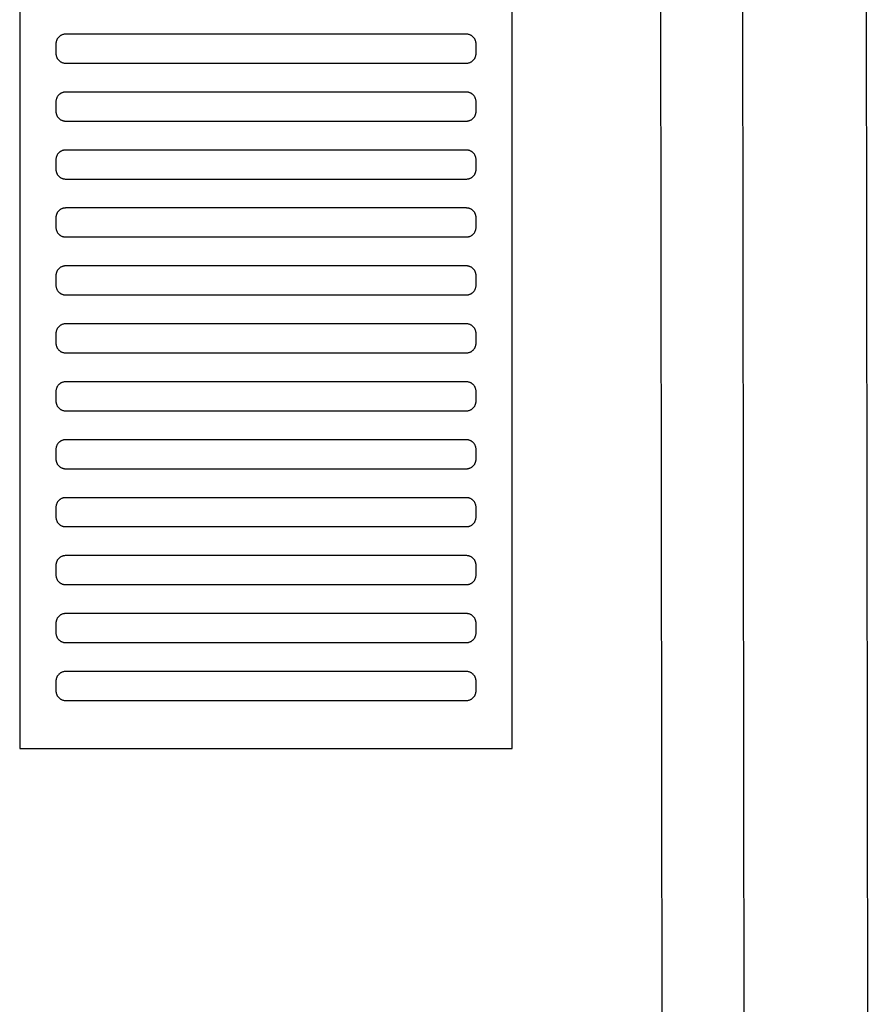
# Model space of a CAD drawing. Header units: millimetres. Extents: x -32221 to 212500, y 31663 to 93766.
# Tile 194 of 256: x 88788 to 88965, y 34672 to 34876. Entities that reach past the tile are written whole.
import ezdxf

# ---------------------------------------------------------------- set-up
doc = ezdxf.new("R2010")
doc.units = ezdxf.units.MM
doc.layers.add('Sciany', color=251, linetype='Continuous')
doc.layers.add('Wyposazenie', color=251, linetype='Continuous')

msp = doc.modelspace()

# ---------------------------------------------------------------- linework, layer by layer
at = {"layer": 'Sciany', "color": 251, "true_color": 0x636466}
for p, q in [((88922.226, 33788.476), (88918.777, 36597.653)), ((88939.284, 33771.459), (88935.662, 36595.368)), ((88964.883, 33745.933), (88961.425, 36590.306))]:
    msp.add_line(p, q, dxfattribs=at)
at = {"layer": 'Wyposazenie', "color": 251, "true_color": 0x636466}
for points in [[(88890.133, 34725.227), (88890.133, 36240.187), (88788.133, 36240.187), (88788.133, 34725.227)], [(88880.633, 34867.187), (88880.736, 34867.19), (88880.837, 34867.197), (88880.937, 34867.21), (88881.035, 34867.228), (88881.132, 34867.25), (88881.227, 34867.277), (88881.32, 34867.308), (88881.411, 34867.344), (88881.499, 34867.384), (88881.586, 34867.429), (88881.669, 34867.477), (88881.75, 34867.529), (88881.829, 34867.585), (88881.904, 34867.644), (88881.977, 34867.707), (88882.047, 34867.773), (88882.113, 34867.843), (88882.176, 34867.915), (88882.235, 34867.991), (88882.291, 34868.069), (88882.343, 34868.15), (88882.391, 34868.234), (88882.435, 34868.32), (88882.475, 34868.409), (88882.511, 34868.5), (88882.543, 34868.593), (88882.57, 34868.687), (88882.592, 34868.784), (88882.61, 34868.883), (88882.622, 34868.983), (88882.63, 34869.084), (88882.633, 34869.187), (88882.633, 34871.187), (88882.63, 34871.29), (88882.622, 34871.391), (88882.61, 34871.491), (88882.592, 34871.59), (88882.57, 34871.686), (88882.543, 34871.781), (88882.511, 34871.874), (88882.475, 34871.965), (88882.435, 34872.054), (88882.391, 34872.14), (88882.343, 34872.224), (88882.291, 34872.305), (88882.235, 34872.383), (88882.176, 34872.459), (88882.113, 34872.531), (88882.047, 34872.601), (88881.977, 34872.667), (88881.904, 34872.73), (88881.829, 34872.789), (88881.75, 34872.845), (88881.669, 34872.897), (88881.586, 34872.945), (88881.499, 34872.99), (88881.411, 34873.03), (88881.32, 34873.065), (88881.227, 34873.097), (88881.132, 34873.124), (88881.035, 34873.146), (88880.937, 34873.164), (88880.837, 34873.177), (88880.736, 34873.184), (88880.633, 34873.187), (88797.633, 34873.187), (88797.53, 34873.184), (88797.428, 34873.177), (88797.328, 34873.164), (88797.23, 34873.146), (88797.133, 34873.124), (88797.038, 34873.097), (88796.945, 34873.065), (88796.855, 34873.03), (88796.766, 34872.99), (88796.68, 34872.945), (88796.596, 34872.897), (88796.515, 34872.845), (88796.436, 34872.789), (88796.361, 34872.73), (88796.288, 34872.667), (88796.219, 34872.601), (88796.153, 34872.531), (88796.09, 34872.459), (88796.03, 34872.383), (88795.975, 34872.305), (88795.922, 34872.224), (88795.874, 34872.14), (88795.83, 34872.054), (88795.79, 34871.965), (88795.754, 34871.874), (88795.723, 34871.781), (88795.696, 34871.686), (88795.673, 34871.59), (88795.656, 34871.491), (88795.643, 34871.391), (88795.635, 34871.29), (88795.633, 34871.187), (88795.633, 34869.187), (88795.635, 34869.084), (88795.643, 34868.983), (88795.656, 34868.883), (88795.673, 34868.784), (88795.696, 34868.687), (88795.723, 34868.593), (88795.754, 34868.5), (88795.79, 34868.409), (88795.83, 34868.32), (88795.874, 34868.234), (88795.922, 34868.15), (88795.975, 34868.069), (88796.03, 34867.991), (88796.09, 34867.915), (88796.153, 34867.843), (88796.219, 34867.773), (88796.288, 34867.707), (88796.361, 34867.644), (88796.436, 34867.585), (88796.515, 34867.529), (88796.596, 34867.477), (88796.68, 34867.429), (88796.766, 34867.384), (88796.855, 34867.344), (88796.945, 34867.308), (88797.038, 34867.277), (88797.133, 34867.25), (88797.23, 34867.228), (88797.328, 34867.21), (88797.428, 34867.197), (88797.53, 34867.19), (88797.633, 34867.187)], [(88880.633, 34855.187), (88880.736, 34855.19), (88880.837, 34855.197), (88880.937, 34855.21), (88881.035, 34855.228), (88881.132, 34855.25), (88881.227, 34855.277), (88881.32, 34855.308), (88881.411, 34855.344), (88881.499, 34855.384), (88881.586, 34855.429), (88881.669, 34855.477), (88881.75, 34855.529), (88881.829, 34855.585), (88881.904, 34855.644), (88881.977, 34855.707), (88882.047, 34855.773), (88882.113, 34855.843), (88882.176, 34855.915), (88882.235, 34855.991), (88882.291, 34856.069), (88882.343, 34856.15), (88882.391, 34856.234), (88882.435, 34856.32), (88882.475, 34856.409), (88882.511, 34856.5), (88882.543, 34856.593), (88882.57, 34856.687), (88882.592, 34856.784), (88882.61, 34856.883), (88882.622, 34856.983), (88882.63, 34857.084), (88882.633, 34857.187), (88882.633, 34859.187), (88882.63, 34859.29), (88882.622, 34859.391), (88882.61, 34859.491), (88882.592, 34859.59), (88882.57, 34859.686), (88882.543, 34859.781), (88882.511, 34859.874), (88882.475, 34859.965), (88882.435, 34860.054), (88882.391, 34860.14), (88882.343, 34860.224), (88882.291, 34860.305), (88882.235, 34860.383), (88882.176, 34860.459), (88882.113, 34860.531), (88882.047, 34860.601), (88881.977, 34860.667), (88881.904, 34860.73), (88881.829, 34860.789), (88881.75, 34860.845), (88881.669, 34860.897), (88881.586, 34860.945), (88881.499, 34860.99), (88881.411, 34861.03), (88881.32, 34861.065), (88881.227, 34861.097), (88881.132, 34861.124), (88881.035, 34861.146), (88880.937, 34861.164), (88880.837, 34861.177), (88880.736, 34861.184), (88880.633, 34861.187), (88797.633, 34861.187), (88797.53, 34861.184), (88797.428, 34861.177), (88797.328, 34861.164), (88797.23, 34861.146), (88797.133, 34861.124), (88797.038, 34861.097), (88796.945, 34861.065), (88796.855, 34861.03), (88796.766, 34860.99), (88796.68, 34860.945), (88796.596, 34860.897), (88796.515, 34860.845), (88796.436, 34860.789), (88796.361, 34860.73), (88796.288, 34860.667), (88796.219, 34860.601), (88796.153, 34860.531), (88796.09, 34860.459), (88796.03, 34860.383), (88795.975, 34860.305), (88795.922, 34860.224), (88795.874, 34860.14), (88795.83, 34860.054), (88795.79, 34859.965), (88795.754, 34859.874), (88795.723, 34859.781), (88795.696, 34859.686), (88795.673, 34859.59), (88795.656, 34859.491), (88795.643, 34859.391), (88795.635, 34859.29), (88795.633, 34859.187), (88795.633, 34857.187), (88795.635, 34857.084), (88795.643, 34856.983), (88795.656, 34856.883), (88795.673, 34856.784), (88795.696, 34856.687), (88795.723, 34856.593), (88795.754, 34856.5), (88795.79, 34856.409), (88795.83, 34856.32), (88795.874, 34856.234), (88795.922, 34856.15), (88795.975, 34856.069), (88796.03, 34855.991), (88796.09, 34855.915), (88796.153, 34855.843), (88796.219, 34855.773), (88796.288, 34855.707), (88796.361, 34855.644), (88796.436, 34855.585), (88796.515, 34855.529), (88796.596, 34855.477), (88796.68, 34855.429), (88796.766, 34855.384), (88796.855, 34855.344), (88796.945, 34855.308), (88797.038, 34855.277), (88797.133, 34855.25), (88797.23, 34855.228), (88797.328, 34855.21), (88797.428, 34855.197), (88797.53, 34855.19), (88797.633, 34855.187)], [(88880.633, 34843.187), (88880.736, 34843.19), (88880.837, 34843.197), (88880.937, 34843.21), (88881.035, 34843.228), (88881.132, 34843.25), (88881.227, 34843.277), (88881.32, 34843.308), (88881.411, 34843.344), (88881.499, 34843.384), (88881.586, 34843.429), (88881.669, 34843.477), (88881.75, 34843.529), (88881.829, 34843.585), (88881.904, 34843.644), (88881.977, 34843.707), (88882.047, 34843.773), (88882.113, 34843.843), (88882.176, 34843.915), (88882.235, 34843.991), (88882.291, 34844.069), (88882.343, 34844.15), (88882.391, 34844.234), (88882.435, 34844.32), (88882.475, 34844.409), (88882.511, 34844.5), (88882.543, 34844.593), (88882.57, 34844.687), (88882.592, 34844.784), (88882.61, 34844.883), (88882.622, 34844.983), (88882.63, 34845.084), (88882.633, 34845.187), (88882.633, 34847.187), (88882.63, 34847.29), (88882.622, 34847.391), (88882.61, 34847.491), (88882.592, 34847.59), (88882.57, 34847.686), (88882.543, 34847.781), (88882.511, 34847.874), (88882.475, 34847.965), (88882.435, 34848.054), (88882.391, 34848.14), (88882.343, 34848.224), (88882.291, 34848.305), (88882.235, 34848.383), (88882.176, 34848.459), (88882.113, 34848.531), (88882.047, 34848.601), (88881.977, 34848.667), (88881.904, 34848.73), (88881.829, 34848.789), (88881.75, 34848.845), (88881.669, 34848.897), (88881.586, 34848.945), (88881.499, 34848.99), (88881.411, 34849.03), (88881.32, 34849.065), (88881.227, 34849.097), (88881.132, 34849.124), (88881.035, 34849.146), (88880.937, 34849.164), (88880.837, 34849.177), (88880.736, 34849.184), (88880.633, 34849.187), (88797.633, 34849.187), (88797.53, 34849.184), (88797.428, 34849.177), (88797.328, 34849.164), (88797.23, 34849.146), (88797.133, 34849.124), (88797.038, 34849.097), (88796.945, 34849.065), (88796.855, 34849.03), (88796.766, 34848.99), (88796.68, 34848.945), (88796.596, 34848.897), (88796.515, 34848.845), (88796.436, 34848.789), (88796.361, 34848.73), (88796.288, 34848.667), (88796.219, 34848.601), (88796.153, 34848.531), (88796.09, 34848.459), (88796.03, 34848.383), (88795.975, 34848.305), (88795.922, 34848.224), (88795.874, 34848.14), (88795.83, 34848.054), (88795.79, 34847.965), (88795.754, 34847.874), (88795.723, 34847.781), (88795.696, 34847.686), (88795.673, 34847.59), (88795.656, 34847.491), (88795.643, 34847.391), (88795.635, 34847.29), (88795.633, 34847.187), (88795.633, 34845.187), (88795.635, 34845.084), (88795.643, 34844.983), (88795.656, 34844.883), (88795.673, 34844.784), (88795.696, 34844.687), (88795.723, 34844.593), (88795.754, 34844.5), (88795.79, 34844.409), (88795.83, 34844.32), (88795.874, 34844.234), (88795.922, 34844.15), (88795.975, 34844.069), (88796.03, 34843.991), (88796.09, 34843.915), (88796.153, 34843.843), (88796.219, 34843.773), (88796.288, 34843.707), (88796.361, 34843.644), (88796.436, 34843.585), (88796.515, 34843.529), (88796.596, 34843.477), (88796.68, 34843.429), (88796.766, 34843.384), (88796.855, 34843.344), (88796.945, 34843.308), (88797.038, 34843.277), (88797.133, 34843.25), (88797.23, 34843.228), (88797.328, 34843.21), (88797.428, 34843.197), (88797.53, 34843.19), (88797.633, 34843.187)], [(88880.633, 34831.187), (88880.736, 34831.19), (88880.837, 34831.197), (88880.937, 34831.21), (88881.035, 34831.228), (88881.132, 34831.25), (88881.227, 34831.277), (88881.32, 34831.308), (88881.411, 34831.344), (88881.499, 34831.384), (88881.586, 34831.429), (88881.669, 34831.477), (88881.75, 34831.529), (88881.829, 34831.585), (88881.904, 34831.644), (88881.977, 34831.707), (88882.047, 34831.773), (88882.113, 34831.843), (88882.176, 34831.915), (88882.235, 34831.991), (88882.291, 34832.069), (88882.343, 34832.15), (88882.391, 34832.234), (88882.435, 34832.32), (88882.475, 34832.409), (88882.511, 34832.5), (88882.543, 34832.593), (88882.57, 34832.687), (88882.592, 34832.784), (88882.61, 34832.883), (88882.622, 34832.983), (88882.63, 34833.084), (88882.633, 34833.187), (88882.633, 34835.187), (88882.63, 34835.29), (88882.622, 34835.391), (88882.61, 34835.491), (88882.592, 34835.59), (88882.57, 34835.686), (88882.543, 34835.781), (88882.511, 34835.874), (88882.475, 34835.965), (88882.435, 34836.054), (88882.391, 34836.14), (88882.343, 34836.224), (88882.291, 34836.305), (88882.235, 34836.383), (88882.176, 34836.459), (88882.113, 34836.531), (88882.047, 34836.601), (88881.977, 34836.667), (88881.904, 34836.73), (88881.829, 34836.789), (88881.75, 34836.845), (88881.669, 34836.897), (88881.586, 34836.945), (88881.499, 34836.99), (88881.411, 34837.03), (88881.32, 34837.065), (88881.227, 34837.097), (88881.132, 34837.124), (88881.035, 34837.146), (88880.937, 34837.164), (88880.837, 34837.177), (88880.736, 34837.184), (88880.633, 34837.187), (88797.633, 34837.187), (88797.53, 34837.184), (88797.428, 34837.177), (88797.328, 34837.164), (88797.23, 34837.146), (88797.133, 34837.124), (88797.038, 34837.097), (88796.945, 34837.065), (88796.855, 34837.03), (88796.766, 34836.99), (88796.68, 34836.945), (88796.596, 34836.897), (88796.515, 34836.845), (88796.436, 34836.789), (88796.361, 34836.73), (88796.288, 34836.667), (88796.219, 34836.601), (88796.153, 34836.531), (88796.09, 34836.459), (88796.03, 34836.383), (88795.975, 34836.305), (88795.922, 34836.224), (88795.874, 34836.14), (88795.83, 34836.054), (88795.79, 34835.965), (88795.754, 34835.874), (88795.723, 34835.781), (88795.696, 34835.686), (88795.673, 34835.59), (88795.656, 34835.491), (88795.643, 34835.391), (88795.635, 34835.29), (88795.633, 34835.187), (88795.633, 34833.187), (88795.635, 34833.084), (88795.643, 34832.983), (88795.656, 34832.883), (88795.673, 34832.784), (88795.696, 34832.687), (88795.723, 34832.593), (88795.754, 34832.5), (88795.79, 34832.409), (88795.83, 34832.32), (88795.874, 34832.234), (88795.922, 34832.15), (88795.975, 34832.069), (88796.03, 34831.991), (88796.09, 34831.915), (88796.153, 34831.843), (88796.219, 34831.773), (88796.288, 34831.707), (88796.361, 34831.644), (88796.436, 34831.585), (88796.515, 34831.529), (88796.596, 34831.477), (88796.68, 34831.429), (88796.766, 34831.384), (88796.855, 34831.344), (88796.945, 34831.308), (88797.038, 34831.277), (88797.133, 34831.25), (88797.23, 34831.228), (88797.328, 34831.21), (88797.428, 34831.197), (88797.53, 34831.19), (88797.633, 34831.187)], [(88880.633, 34819.187), (88880.736, 34819.19), (88880.837, 34819.197), (88880.937, 34819.21), (88881.035, 34819.228), (88881.132, 34819.25), (88881.227, 34819.277), (88881.32, 34819.308), (88881.411, 34819.344), (88881.499, 34819.384), (88881.586, 34819.429), (88881.669, 34819.477), (88881.75, 34819.529), (88881.829, 34819.585), (88881.904, 34819.644), (88881.977, 34819.707), (88882.047, 34819.773), (88882.113, 34819.843), (88882.176, 34819.915), (88882.235, 34819.991), (88882.291, 34820.069), (88882.343, 34820.15), (88882.391, 34820.234), (88882.435, 34820.32), (88882.475, 34820.409), (88882.511, 34820.5), (88882.543, 34820.593), (88882.57, 34820.687), (88882.592, 34820.784), (88882.61, 34820.883), (88882.622, 34820.983), (88882.63, 34821.084), (88882.633, 34821.187), (88882.633, 34823.187), (88882.63, 34823.29), (88882.622, 34823.391), (88882.61, 34823.491), (88882.592, 34823.59), (88882.57, 34823.686), (88882.543, 34823.781), (88882.511, 34823.874), (88882.475, 34823.965), (88882.435, 34824.054), (88882.391, 34824.14), (88882.343, 34824.224), (88882.291, 34824.305), (88882.235, 34824.383), (88882.176, 34824.459), (88882.113, 34824.531), (88882.047, 34824.601), (88881.977, 34824.667), (88881.904, 34824.73), (88881.829, 34824.789), (88881.75, 34824.845), (88881.669, 34824.897), (88881.586, 34824.945), (88881.499, 34824.99), (88881.411, 34825.03), (88881.32, 34825.065), (88881.227, 34825.097), (88881.132, 34825.124), (88881.035, 34825.146), (88880.937, 34825.164), (88880.837, 34825.177), (88880.736, 34825.184), (88880.633, 34825.187), (88797.633, 34825.187), (88797.53, 34825.184), (88797.428, 34825.177), (88797.328, 34825.164), (88797.23, 34825.146), (88797.133, 34825.124), (88797.038, 34825.097), (88796.945, 34825.065), (88796.855, 34825.03), (88796.766, 34824.99), (88796.68, 34824.945), (88796.596, 34824.897), (88796.515, 34824.845), (88796.436, 34824.789), (88796.361, 34824.73), (88796.288, 34824.667), (88796.219, 34824.601), (88796.153, 34824.531), (88796.09, 34824.459), (88796.03, 34824.383), (88795.975, 34824.305), (88795.922, 34824.224), (88795.874, 34824.14), (88795.83, 34824.054), (88795.79, 34823.965), (88795.754, 34823.874), (88795.723, 34823.781), (88795.696, 34823.686), (88795.673, 34823.59), (88795.656, 34823.491), (88795.643, 34823.391), (88795.635, 34823.29), (88795.633, 34823.187), (88795.633, 34821.187), (88795.635, 34821.084), (88795.643, 34820.983), (88795.656, 34820.883), (88795.673, 34820.784), (88795.696, 34820.687), (88795.723, 34820.593), (88795.754, 34820.5), (88795.79, 34820.409), (88795.83, 34820.32), (88795.874, 34820.234), (88795.922, 34820.15), (88795.975, 34820.069), (88796.03, 34819.991), (88796.09, 34819.915), (88796.153, 34819.843), (88796.219, 34819.773), (88796.288, 34819.707), (88796.361, 34819.644), (88796.436, 34819.585), (88796.515, 34819.529), (88796.596, 34819.477), (88796.68, 34819.429), (88796.766, 34819.384), (88796.855, 34819.344), (88796.945, 34819.308), (88797.038, 34819.277), (88797.133, 34819.25), (88797.23, 34819.228), (88797.328, 34819.21), (88797.428, 34819.197), (88797.53, 34819.19), (88797.633, 34819.187)], [(88880.633, 34807.187), (88880.736, 34807.19), (88880.837, 34807.197), (88880.937, 34807.21), (88881.035, 34807.228), (88881.132, 34807.25), (88881.227, 34807.277), (88881.32, 34807.308), (88881.411, 34807.344), (88881.499, 34807.384), (88881.586, 34807.429), (88881.669, 34807.477), (88881.75, 34807.529), (88881.829, 34807.585), (88881.904, 34807.644), (88881.977, 34807.707), (88882.047, 34807.773), (88882.113, 34807.843), (88882.176, 34807.915), (88882.235, 34807.991), (88882.291, 34808.069), (88882.343, 34808.15), (88882.391, 34808.234), (88882.435, 34808.32), (88882.475, 34808.409), (88882.511, 34808.5), (88882.543, 34808.593), (88882.57, 34808.687), (88882.592, 34808.784), (88882.61, 34808.883), (88882.622, 34808.983), (88882.63, 34809.084), (88882.633, 34809.187), (88882.633, 34811.187), (88882.63, 34811.29), (88882.622, 34811.391), (88882.61, 34811.491), (88882.592, 34811.59), (88882.57, 34811.686), (88882.543, 34811.781), (88882.511, 34811.874), (88882.475, 34811.965), (88882.435, 34812.054), (88882.391, 34812.14), (88882.343, 34812.224), (88882.291, 34812.305), (88882.235, 34812.383), (88882.176, 34812.459), (88882.113, 34812.531), (88882.047, 34812.601), (88881.977, 34812.667), (88881.904, 34812.73), (88881.829, 34812.789), (88881.75, 34812.845), (88881.669, 34812.897), (88881.586, 34812.945), (88881.499, 34812.99), (88881.411, 34813.03), (88881.32, 34813.065), (88881.227, 34813.097), (88881.132, 34813.124), (88881.035, 34813.146), (88880.937, 34813.164), (88880.837, 34813.177), (88880.736, 34813.184), (88880.633, 34813.187), (88797.633, 34813.187), (88797.53, 34813.184), (88797.428, 34813.177), (88797.328, 34813.164), (88797.23, 34813.146), (88797.133, 34813.124), (88797.038, 34813.097), (88796.945, 34813.065), (88796.855, 34813.03), (88796.766, 34812.99), (88796.68, 34812.945), (88796.596, 34812.897), (88796.515, 34812.845), (88796.436, 34812.789), (88796.361, 34812.73), (88796.288, 34812.667), (88796.219, 34812.601), (88796.153, 34812.531), (88796.09, 34812.459), (88796.03, 34812.383), (88795.975, 34812.305), (88795.922, 34812.224), (88795.874, 34812.14), (88795.83, 34812.054), (88795.79, 34811.965), (88795.754, 34811.874), (88795.723, 34811.781), (88795.696, 34811.686), (88795.673, 34811.59), (88795.656, 34811.491), (88795.643, 34811.391), (88795.635, 34811.29), (88795.633, 34811.187), (88795.633, 34809.187), (88795.635, 34809.084), (88795.643, 34808.983), (88795.656, 34808.883), (88795.673, 34808.784), (88795.696, 34808.687), (88795.723, 34808.593), (88795.754, 34808.5), (88795.79, 34808.409), (88795.83, 34808.32), (88795.874, 34808.234), (88795.922, 34808.15), (88795.975, 34808.069), (88796.03, 34807.991), (88796.09, 34807.915), (88796.153, 34807.843), (88796.219, 34807.773), (88796.288, 34807.707), (88796.361, 34807.644), (88796.436, 34807.585), (88796.515, 34807.529), (88796.596, 34807.477), (88796.68, 34807.429), (88796.766, 34807.384), (88796.855, 34807.344), (88796.945, 34807.308), (88797.038, 34807.277), (88797.133, 34807.25), (88797.23, 34807.228), (88797.328, 34807.21), (88797.428, 34807.197), (88797.53, 34807.19), (88797.633, 34807.187)], [(88880.633, 34795.187), (88880.736, 34795.19), (88880.837, 34795.197), (88880.937, 34795.21), (88881.035, 34795.228), (88881.132, 34795.25), (88881.227, 34795.277), (88881.32, 34795.308), (88881.411, 34795.344), (88881.499, 34795.384), (88881.586, 34795.429), (88881.669, 34795.477), (88881.75, 34795.529), (88881.829, 34795.585), (88881.904, 34795.644), (88881.977, 34795.707), (88882.047, 34795.773), (88882.113, 34795.843), (88882.176, 34795.915), (88882.235, 34795.991), (88882.291, 34796.069), (88882.343, 34796.15), (88882.391, 34796.234), (88882.435, 34796.32), (88882.475, 34796.409), (88882.511, 34796.5), (88882.543, 34796.593), (88882.57, 34796.687), (88882.592, 34796.784), (88882.61, 34796.883), (88882.622, 34796.983), (88882.63, 34797.084), (88882.633, 34797.187), (88882.633, 34799.187), (88882.63, 34799.29), (88882.622, 34799.391), (88882.61, 34799.491), (88882.592, 34799.59), (88882.57, 34799.686), (88882.543, 34799.781), (88882.511, 34799.874), (88882.475, 34799.965), (88882.435, 34800.054), (88882.391, 34800.14), (88882.343, 34800.224), (88882.291, 34800.305), (88882.235, 34800.383), (88882.176, 34800.459), (88882.113, 34800.531), (88882.047, 34800.601), (88881.977, 34800.667), (88881.904, 34800.73), (88881.829, 34800.789), (88881.75, 34800.845), (88881.669, 34800.897), (88881.586, 34800.945), (88881.499, 34800.99), (88881.411, 34801.03), (88881.32, 34801.065), (88881.227, 34801.097), (88881.132, 34801.124), (88881.035, 34801.146), (88880.937, 34801.164), (88880.837, 34801.177), (88880.736, 34801.184), (88880.633, 34801.187), (88797.633, 34801.187), (88797.53, 34801.184), (88797.428, 34801.177), (88797.328, 34801.164), (88797.23, 34801.146), (88797.133, 34801.124), (88797.038, 34801.097), (88796.945, 34801.065), (88796.855, 34801.03), (88796.766, 34800.99), (88796.68, 34800.945), (88796.596, 34800.897), (88796.515, 34800.845), (88796.436, 34800.789), (88796.361, 34800.73), (88796.288, 34800.667), (88796.219, 34800.601), (88796.153, 34800.531), (88796.09, 34800.459), (88796.03, 34800.383), (88795.975, 34800.305), (88795.922, 34800.224), (88795.874, 34800.14), (88795.83, 34800.054), (88795.79, 34799.965), (88795.754, 34799.874), (88795.723, 34799.781), (88795.696, 34799.686), (88795.673, 34799.59), (88795.656, 34799.491), (88795.643, 34799.391), (88795.635, 34799.29), (88795.633, 34799.187), (88795.633, 34797.187), (88795.635, 34797.084), (88795.643, 34796.983), (88795.656, 34796.883), (88795.673, 34796.784), (88795.696, 34796.687), (88795.723, 34796.593), (88795.754, 34796.5), (88795.79, 34796.409), (88795.83, 34796.32), (88795.874, 34796.234), (88795.922, 34796.15), (88795.975, 34796.069), (88796.03, 34795.991), (88796.09, 34795.915), (88796.153, 34795.843), (88796.219, 34795.773), (88796.288, 34795.707), (88796.361, 34795.644), (88796.436, 34795.585), (88796.515, 34795.529), (88796.596, 34795.477), (88796.68, 34795.429), (88796.766, 34795.384), (88796.855, 34795.344), (88796.945, 34795.308), (88797.038, 34795.277), (88797.133, 34795.25), (88797.23, 34795.228), (88797.328, 34795.21), (88797.428, 34795.197), (88797.53, 34795.19), (88797.633, 34795.187)], [(88880.633, 34783.187), (88880.736, 34783.19), (88880.837, 34783.197), (88880.937, 34783.21), (88881.035, 34783.228), (88881.132, 34783.25), (88881.227, 34783.277), (88881.32, 34783.308), (88881.411, 34783.344), (88881.499, 34783.384), (88881.586, 34783.429), (88881.669, 34783.477), (88881.75, 34783.529), (88881.829, 34783.585), (88881.904, 34783.644), (88881.977, 34783.707), (88882.047, 34783.773), (88882.113, 34783.843), (88882.176, 34783.915), (88882.235, 34783.991), (88882.291, 34784.069), (88882.343, 34784.15), (88882.391, 34784.234), (88882.435, 34784.32), (88882.475, 34784.409), (88882.511, 34784.5), (88882.543, 34784.593), (88882.57, 34784.687), (88882.592, 34784.784), (88882.61, 34784.883), (88882.622, 34784.983), (88882.63, 34785.084), (88882.633, 34785.187), (88882.633, 34787.187), (88882.63, 34787.29), (88882.622, 34787.391), (88882.61, 34787.491), (88882.592, 34787.59), (88882.57, 34787.686), (88882.543, 34787.781), (88882.511, 34787.874), (88882.475, 34787.965), (88882.435, 34788.054), (88882.391, 34788.14), (88882.343, 34788.224), (88882.291, 34788.305), (88882.235, 34788.383), (88882.176, 34788.459), (88882.113, 34788.531), (88882.047, 34788.601), (88881.977, 34788.667), (88881.904, 34788.73), (88881.829, 34788.789), (88881.75, 34788.845), (88881.669, 34788.897), (88881.586, 34788.945), (88881.499, 34788.99), (88881.411, 34789.03), (88881.32, 34789.065), (88881.227, 34789.097), (88881.132, 34789.124), (88881.035, 34789.146), (88880.937, 34789.164), (88880.837, 34789.177), (88880.736, 34789.184), (88880.633, 34789.187), (88797.633, 34789.187), (88797.53, 34789.184), (88797.428, 34789.177), (88797.328, 34789.164), (88797.23, 34789.146), (88797.133, 34789.124), (88797.038, 34789.097), (88796.945, 34789.065), (88796.855, 34789.03), (88796.766, 34788.99), (88796.68, 34788.945), (88796.596, 34788.897), (88796.515, 34788.845), (88796.436, 34788.789), (88796.361, 34788.73), (88796.288, 34788.667), (88796.219, 34788.601), (88796.153, 34788.531), (88796.09, 34788.459), (88796.03, 34788.383), (88795.975, 34788.305), (88795.922, 34788.224), (88795.874, 34788.14), (88795.83, 34788.054), (88795.79, 34787.965), (88795.754, 34787.874), (88795.723, 34787.781), (88795.696, 34787.686), (88795.673, 34787.59), (88795.656, 34787.491), (88795.643, 34787.391), (88795.635, 34787.29), (88795.633, 34787.187), (88795.633, 34785.187), (88795.635, 34785.084), (88795.643, 34784.983), (88795.656, 34784.883), (88795.673, 34784.784), (88795.696, 34784.687), (88795.723, 34784.593), (88795.754, 34784.5), (88795.79, 34784.409), (88795.83, 34784.32), (88795.874, 34784.234), (88795.922, 34784.15), (88795.975, 34784.069), (88796.03, 34783.991), (88796.09, 34783.915), (88796.153, 34783.843), (88796.219, 34783.773), (88796.288, 34783.707), (88796.361, 34783.644), (88796.436, 34783.585), (88796.515, 34783.529), (88796.596, 34783.477), (88796.68, 34783.429), (88796.766, 34783.384), (88796.855, 34783.344), (88796.945, 34783.308), (88797.038, 34783.277), (88797.133, 34783.25), (88797.23, 34783.228), (88797.328, 34783.21), (88797.428, 34783.197), (88797.53, 34783.19), (88797.633, 34783.187)], [(88880.633, 34771.187), (88880.736, 34771.19), (88880.837, 34771.197), (88880.937, 34771.21), (88881.035, 34771.228), (88881.132, 34771.25), (88881.227, 34771.277), (88881.32, 34771.308), (88881.411, 34771.344), (88881.499, 34771.384), (88881.586, 34771.429), (88881.669, 34771.477), (88881.75, 34771.529), (88881.829, 34771.585), (88881.904, 34771.644), (88881.977, 34771.707), (88882.047, 34771.773), (88882.113, 34771.843), (88882.176, 34771.915), (88882.235, 34771.991), (88882.291, 34772.069), (88882.343, 34772.15), (88882.391, 34772.234), (88882.435, 34772.32), (88882.475, 34772.409), (88882.511, 34772.5), (88882.543, 34772.593), (88882.57, 34772.687), (88882.592, 34772.784), (88882.61, 34772.883), (88882.622, 34772.983), (88882.63, 34773.084), (88882.633, 34773.187), (88882.633, 34775.187), (88882.63, 34775.29), (88882.622, 34775.391), (88882.61, 34775.491), (88882.592, 34775.59), (88882.57, 34775.686), (88882.543, 34775.781), (88882.511, 34775.874), (88882.475, 34775.965), (88882.435, 34776.054), (88882.391, 34776.14), (88882.343, 34776.224), (88882.291, 34776.305), (88882.235, 34776.383), (88882.176, 34776.459), (88882.113, 34776.531), (88882.047, 34776.601), (88881.977, 34776.667), (88881.904, 34776.73), (88881.829, 34776.789), (88881.75, 34776.845), (88881.669, 34776.897), (88881.586, 34776.945), (88881.499, 34776.99), (88881.411, 34777.03), (88881.32, 34777.065), (88881.227, 34777.097), (88881.132, 34777.124), (88881.035, 34777.146), (88880.937, 34777.164), (88880.837, 34777.177), (88880.736, 34777.184), (88880.633, 34777.187), (88797.633, 34777.187), (88797.53, 34777.184), (88797.428, 34777.177), (88797.328, 34777.164), (88797.23, 34777.146), (88797.133, 34777.124), (88797.038, 34777.097), (88796.945, 34777.065), (88796.855, 34777.03), (88796.766, 34776.99), (88796.68, 34776.945), (88796.596, 34776.897), (88796.515, 34776.845), (88796.436, 34776.789), (88796.361, 34776.73), (88796.288, 34776.667), (88796.219, 34776.601), (88796.153, 34776.531), (88796.09, 34776.459), (88796.03, 34776.383), (88795.975, 34776.305), (88795.922, 34776.224), (88795.874, 34776.14), (88795.83, 34776.054), (88795.79, 34775.965), (88795.754, 34775.874), (88795.723, 34775.781), (88795.696, 34775.686), (88795.673, 34775.59), (88795.656, 34775.491), (88795.643, 34775.391), (88795.635, 34775.29), (88795.633, 34775.187), (88795.633, 34773.187), (88795.635, 34773.084), (88795.643, 34772.983), (88795.656, 34772.883), (88795.673, 34772.784), (88795.696, 34772.687), (88795.723, 34772.593), (88795.754, 34772.5), (88795.79, 34772.409), (88795.83, 34772.32), (88795.874, 34772.234), (88795.922, 34772.15), (88795.975, 34772.069), (88796.03, 34771.991), (88796.09, 34771.915), (88796.153, 34771.843), (88796.219, 34771.773), (88796.288, 34771.707), (88796.361, 34771.644), (88796.436, 34771.585), (88796.515, 34771.529), (88796.596, 34771.477), (88796.68, 34771.429), (88796.766, 34771.384), (88796.855, 34771.344), (88796.945, 34771.308), (88797.038, 34771.277), (88797.133, 34771.25), (88797.23, 34771.228), (88797.328, 34771.21), (88797.428, 34771.197), (88797.53, 34771.19), (88797.633, 34771.187)], [(88880.633, 34759.187), (88880.736, 34759.19), (88880.837, 34759.197), (88880.937, 34759.21), (88881.035, 34759.228), (88881.132, 34759.25), (88881.227, 34759.277), (88881.32, 34759.308), (88881.411, 34759.344), (88881.499, 34759.384), (88881.586, 34759.429), (88881.669, 34759.477), (88881.75, 34759.529), (88881.829, 34759.585), (88881.904, 34759.644), (88881.977, 34759.707), (88882.047, 34759.773), (88882.113, 34759.843), (88882.176, 34759.915), (88882.235, 34759.991), (88882.291, 34760.069), (88882.343, 34760.15), (88882.391, 34760.234), (88882.435, 34760.32), (88882.475, 34760.409), (88882.511, 34760.5), (88882.543, 34760.593), (88882.57, 34760.687), (88882.592, 34760.784), (88882.61, 34760.883), (88882.622, 34760.983), (88882.63, 34761.084), (88882.633, 34761.187), (88882.633, 34763.187), (88882.63, 34763.29), (88882.622, 34763.391), (88882.61, 34763.491), (88882.592, 34763.59), (88882.57, 34763.686), (88882.543, 34763.781), (88882.511, 34763.874), (88882.475, 34763.965), (88882.435, 34764.054), (88882.391, 34764.14), (88882.343, 34764.224), (88882.291, 34764.305), (88882.235, 34764.383), (88882.176, 34764.459), (88882.113, 34764.531), (88882.047, 34764.601), (88881.977, 34764.667), (88881.904, 34764.73), (88881.829, 34764.789), (88881.75, 34764.845), (88881.669, 34764.897), (88881.586, 34764.945), (88881.499, 34764.99), (88881.411, 34765.03), (88881.32, 34765.065), (88881.227, 34765.097), (88881.132, 34765.124), (88881.035, 34765.146), (88880.937, 34765.164), (88880.837, 34765.177), (88880.736, 34765.184), (88880.633, 34765.187), (88797.633, 34765.187), (88797.53, 34765.184), (88797.428, 34765.177), (88797.328, 34765.164), (88797.23, 34765.146), (88797.133, 34765.124), (88797.038, 34765.097), (88796.945, 34765.065), (88796.855, 34765.03), (88796.766, 34764.99), (88796.68, 34764.945), (88796.596, 34764.897), (88796.515, 34764.845), (88796.436, 34764.789), (88796.361, 34764.73), (88796.288, 34764.667), (88796.219, 34764.601), (88796.153, 34764.531), (88796.09, 34764.459), (88796.03, 34764.383), (88795.975, 34764.305), (88795.922, 34764.224), (88795.874, 34764.14), (88795.83, 34764.054), (88795.79, 34763.965), (88795.754, 34763.874), (88795.723, 34763.781), (88795.696, 34763.686), (88795.673, 34763.59), (88795.656, 34763.491), (88795.643, 34763.391), (88795.635, 34763.29), (88795.633, 34763.187), (88795.633, 34761.187), (88795.635, 34761.084), (88795.643, 34760.983), (88795.656, 34760.883), (88795.673, 34760.784), (88795.696, 34760.687), (88795.723, 34760.593), (88795.754, 34760.5), (88795.79, 34760.409), (88795.83, 34760.32), (88795.874, 34760.234), (88795.922, 34760.15), (88795.975, 34760.069), (88796.03, 34759.991), (88796.09, 34759.915), (88796.153, 34759.843), (88796.219, 34759.773), (88796.288, 34759.707), (88796.361, 34759.644), (88796.436, 34759.585), (88796.515, 34759.529), (88796.596, 34759.477), (88796.68, 34759.429), (88796.766, 34759.384), (88796.855, 34759.344), (88796.945, 34759.308), (88797.038, 34759.277), (88797.133, 34759.25), (88797.23, 34759.228), (88797.328, 34759.21), (88797.428, 34759.197), (88797.53, 34759.19), (88797.633, 34759.187)], [(88880.633, 34747.187), (88880.736, 34747.19), (88880.837, 34747.197), (88880.937, 34747.21), (88881.035, 34747.228), (88881.132, 34747.25), (88881.227, 34747.277), (88881.32, 34747.308), (88881.411, 34747.344), (88881.499, 34747.384), (88881.586, 34747.429), (88881.669, 34747.477), (88881.75, 34747.529), (88881.829, 34747.585), (88881.904, 34747.644), (88881.977, 34747.707), (88882.047, 34747.773), (88882.113, 34747.843), (88882.176, 34747.915), (88882.235, 34747.991), (88882.291, 34748.069), (88882.343, 34748.15), (88882.391, 34748.234), (88882.435, 34748.32), (88882.475, 34748.409), (88882.511, 34748.5), (88882.543, 34748.593), (88882.57, 34748.687), (88882.592, 34748.784), (88882.61, 34748.883), (88882.622, 34748.983), (88882.63, 34749.084), (88882.633, 34749.187), (88882.633, 34751.187), (88882.63, 34751.29), (88882.622, 34751.391), (88882.61, 34751.491), (88882.592, 34751.59), (88882.57, 34751.686), (88882.543, 34751.781), (88882.511, 34751.874), (88882.475, 34751.965), (88882.435, 34752.054), (88882.391, 34752.14), (88882.343, 34752.224), (88882.291, 34752.305), (88882.235, 34752.383), (88882.176, 34752.459), (88882.113, 34752.531), (88882.047, 34752.601), (88881.977, 34752.667), (88881.904, 34752.73), (88881.829, 34752.789), (88881.75, 34752.845), (88881.669, 34752.897), (88881.586, 34752.945), (88881.499, 34752.99), (88881.411, 34753.03), (88881.32, 34753.065), (88881.227, 34753.097), (88881.132, 34753.124), (88881.035, 34753.146), (88880.937, 34753.164), (88880.837, 34753.177), (88880.736, 34753.184), (88880.633, 34753.187), (88797.633, 34753.187), (88797.53, 34753.184), (88797.428, 34753.177), (88797.328, 34753.164), (88797.23, 34753.146), (88797.133, 34753.124), (88797.038, 34753.097), (88796.945, 34753.065), (88796.855, 34753.03), (88796.766, 34752.99), (88796.68, 34752.945), (88796.596, 34752.897), (88796.515, 34752.845), (88796.436, 34752.789), (88796.361, 34752.73), (88796.288, 34752.667), (88796.219, 34752.601), (88796.153, 34752.531), (88796.09, 34752.459), (88796.03, 34752.383), (88795.975, 34752.305), (88795.922, 34752.224), (88795.874, 34752.14), (88795.83, 34752.054), (88795.79, 34751.965), (88795.754, 34751.874), (88795.723, 34751.781), (88795.696, 34751.686), (88795.673, 34751.59), (88795.656, 34751.491), (88795.643, 34751.391), (88795.635, 34751.29), (88795.633, 34751.187), (88795.633, 34749.187), (88795.635, 34749.084), (88795.643, 34748.983), (88795.656, 34748.883), (88795.673, 34748.784), (88795.696, 34748.687), (88795.723, 34748.593), (88795.754, 34748.5), (88795.79, 34748.409), (88795.83, 34748.32), (88795.874, 34748.234), (88795.922, 34748.15), (88795.975, 34748.069), (88796.03, 34747.991), (88796.09, 34747.915), (88796.153, 34747.843), (88796.219, 34747.773), (88796.288, 34747.707), (88796.361, 34747.644), (88796.436, 34747.585), (88796.515, 34747.529), (88796.596, 34747.477), (88796.68, 34747.429), (88796.766, 34747.384), (88796.855, 34747.344), (88796.945, 34747.308), (88797.038, 34747.277), (88797.133, 34747.25), (88797.23, 34747.228), (88797.328, 34747.21), (88797.428, 34747.197), (88797.53, 34747.19), (88797.633, 34747.187)], [(88880.633, 34735.187), (88880.736, 34735.19), (88880.837, 34735.197), (88880.937, 34735.21), (88881.035, 34735.228), (88881.132, 34735.25), (88881.227, 34735.277), (88881.32, 34735.308), (88881.411, 34735.344), (88881.499, 34735.384), (88881.586, 34735.429), (88881.669, 34735.477), (88881.75, 34735.529), (88881.829, 34735.585), (88881.904, 34735.644), (88881.977, 34735.707), (88882.047, 34735.773), (88882.113, 34735.843), (88882.176, 34735.915), (88882.235, 34735.991), (88882.291, 34736.069), (88882.343, 34736.15), (88882.391, 34736.234), (88882.435, 34736.32), (88882.475, 34736.409), (88882.511, 34736.5), (88882.543, 34736.593), (88882.57, 34736.687), (88882.592, 34736.784), (88882.61, 34736.883), (88882.622, 34736.983), (88882.63, 34737.084), (88882.633, 34737.187), (88882.633, 34739.187), (88882.63, 34739.29), (88882.622, 34739.391), (88882.61, 34739.491), (88882.592, 34739.59), (88882.57, 34739.686), (88882.543, 34739.781), (88882.511, 34739.874), (88882.475, 34739.965), (88882.435, 34740.054), (88882.391, 34740.14), (88882.343, 34740.224), (88882.291, 34740.305), (88882.235, 34740.383), (88882.176, 34740.459), (88882.113, 34740.531), (88882.047, 34740.601), (88881.977, 34740.667), (88881.904, 34740.73), (88881.829, 34740.789), (88881.75, 34740.845), (88881.669, 34740.897), (88881.586, 34740.945), (88881.499, 34740.99), (88881.411, 34741.03), (88881.32, 34741.065), (88881.227, 34741.097), (88881.132, 34741.124), (88881.035, 34741.146), (88880.937, 34741.164), (88880.837, 34741.177), (88880.736, 34741.184), (88880.633, 34741.187), (88797.633, 34741.187), (88797.53, 34741.184), (88797.428, 34741.177), (88797.328, 34741.164), (88797.23, 34741.146), (88797.133, 34741.124), (88797.038, 34741.097), (88796.945, 34741.065), (88796.855, 34741.03), (88796.766, 34740.99), (88796.68, 34740.945), (88796.596, 34740.897), (88796.515, 34740.845), (88796.436, 34740.789), (88796.361, 34740.73), (88796.288, 34740.667), (88796.219, 34740.601), (88796.153, 34740.531), (88796.09, 34740.459), (88796.03, 34740.383), (88795.975, 34740.305), (88795.922, 34740.224), (88795.874, 34740.14), (88795.83, 34740.054), (88795.79, 34739.965), (88795.754, 34739.874), (88795.723, 34739.781), (88795.696, 34739.686), (88795.673, 34739.59), (88795.656, 34739.491), (88795.643, 34739.391), (88795.635, 34739.29), (88795.633, 34739.187), (88795.633, 34737.187), (88795.635, 34737.084), (88795.643, 34736.983), (88795.656, 34736.883), (88795.673, 34736.784), (88795.696, 34736.687), (88795.723, 34736.593), (88795.754, 34736.5), (88795.79, 34736.409), (88795.83, 34736.32), (88795.874, 34736.234), (88795.922, 34736.15), (88795.975, 34736.069), (88796.03, 34735.991), (88796.09, 34735.915), (88796.153, 34735.843), (88796.219, 34735.773), (88796.288, 34735.707), (88796.361, 34735.644), (88796.436, 34735.585), (88796.515, 34735.529), (88796.596, 34735.477), (88796.68, 34735.429), (88796.766, 34735.384), (88796.855, 34735.344), (88796.945, 34735.308), (88797.038, 34735.277), (88797.133, 34735.25), (88797.23, 34735.228), (88797.328, 34735.21), (88797.428, 34735.197), (88797.53, 34735.19), (88797.633, 34735.187)]]:
    msp.add_lwpolyline(points, close=True, dxfattribs=at)

doc.saveas('drawing.dxf')
